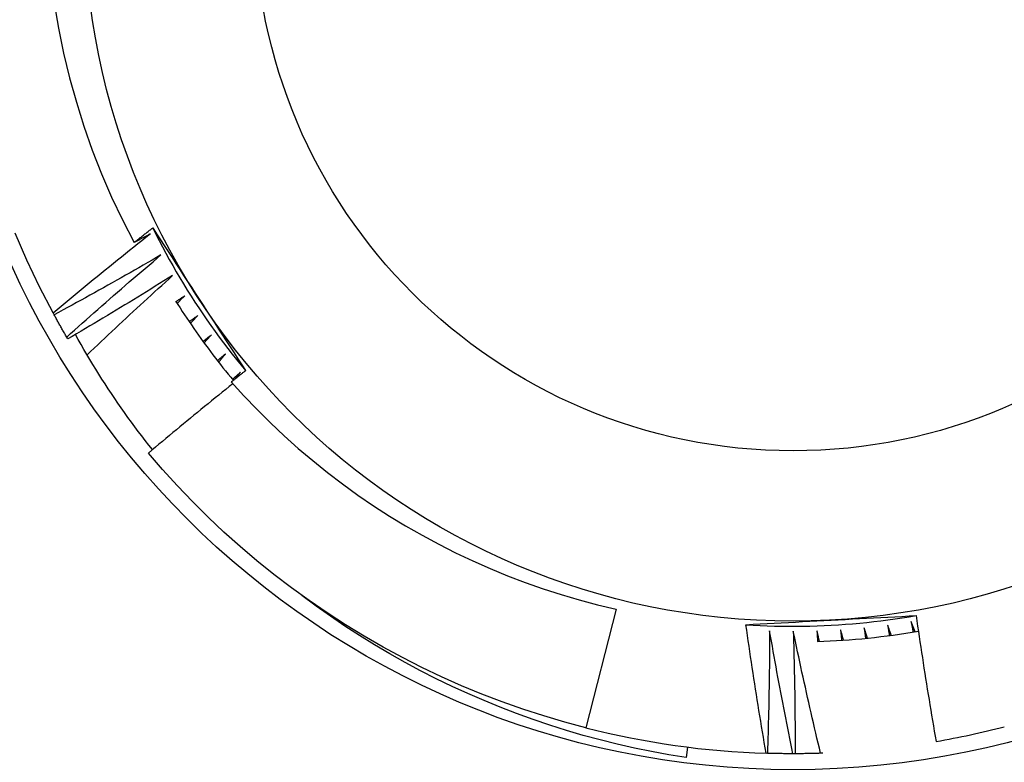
# Model space of a CAD drawing. Header units: inches. Extents: x 24 to 60, y 11.7 to 31.9.
# Tile 7 of 58: x 35.759 to 35.941, y 16.268 to 16.406. Entities that reach past the tile are written whole.
import ezdxf

# ---------------------------------------------------------------- set-up
doc = ezdxf.new("R2010")
doc.units = ezdxf.units.IN
doc.header["$MEASUREMENT"] = 0
doc.layers.add('Visible Edges(ANSI)', color=7, linetype='Continuous', lineweight=25)
doc.layers.add('Visible Tangent Edges(ANSI)', color=7, linetype='Continuous', lineweight=25)

msp = doc.modelspace()

# ---------------------------------------------------------------- linework, layer by layer
at = {"layer": 'Visible Edges(ANSI)'}
for p, q in [((35.76533774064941, 16.35118506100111), (35.7651423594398, 16.35154500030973)), ((35.76785952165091, 16.34673018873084), (35.76765239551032, 16.34708349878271)), ((35.79882876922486, 16.33937004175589), (35.79977669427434, 16.34056393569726)), ((35.86919279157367, 16.29677320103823), (35.86361812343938, 16.27483254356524)), ((35.88242286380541, 16.27126982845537), (35.88217861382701, 16.26933637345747)), ((35.89717939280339, 16.27011565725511), (35.89694665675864, 16.27012292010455)), ((35.90229799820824, 16.270044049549), (35.90188845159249, 16.27004358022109)), ((35.90739384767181, 16.2701401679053), (35.90700687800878, 16.27012700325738))]:
    msp.add_line(p, q, dxfattribs=at)
at = {"layer": 'Visible Edges(ANSI)', "flags": 128}
for points in [[(35.76536611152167, 16.4087912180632), (35.76614979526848, 16.40416189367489), (35.76708995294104, 16.3995677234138), (35.76818538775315, 16.3950126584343), (35.76943491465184, 16.39050064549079), (35.77083734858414, 16.38603563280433), (35.77239148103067, 16.38162157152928), (35.77409615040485, 16.37726240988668), (35.77595013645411, 16.37296209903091), (35.77795227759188, 16.36872457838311), (35.78010136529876, 16.36455380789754)], [(35.7651423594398, 16.35154500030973), (35.76263659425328, 16.35637572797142), (35.76030138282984, 16.36129118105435), (35.75813958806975, 16.36628532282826)], [(35.7651423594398, 16.35154500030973), (35.76587991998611, 16.35216351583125), (35.76661826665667, 16.35278113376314), (35.76735742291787, 16.35339784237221), (35.76809737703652, 16.35401364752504), (35.76883814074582, 16.35462854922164), (35.76957969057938, 16.35524253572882), (35.77032205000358, 16.35585561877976), (35.77106519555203, 16.35646778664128), (35.77180915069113, 16.35707905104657), (35.77255389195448, 16.35768940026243), (35.77329943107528, 16.35829883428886), (35.77404575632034, 16.35890735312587), (35.77479289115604, 16.35951496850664), (35.77554083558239, 16.36012167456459), (35.77628957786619, 16.3607274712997), (35.77703911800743, 16.3613323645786), (35.77778947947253, 16.36193634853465), (35.77854062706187, 16.36253942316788), (35.77929258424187, 16.36314158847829), (35.78004533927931, 16.36374283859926), (35.7807988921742, 16.36434317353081), (35.78155324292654, 16.36494259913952), (35.78230839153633, 16.36554110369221), (35.78306433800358, 16.36613868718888)], [(35.78010136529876, 16.36455380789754), (35.7802445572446, 16.36466707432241), (35.78038778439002, 16.36478030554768), (35.78053103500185, 16.36489350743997), (35.78067432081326, 16.36500666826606), (35.78081761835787, 16.36511979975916), (35.78096096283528, 16.36523289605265), (35.78110431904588, 16.36534595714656), (35.78124771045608, 16.36545898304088), (35.78139112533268, 16.3655719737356), (35.78153457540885, 16.36568493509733), (35.78167804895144, 16.36579786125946), (35.78182154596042, 16.365910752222), (35.78196506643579, 16.36602360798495), (35.78210862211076, 16.3661364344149), (35.78225221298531, 16.36624922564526), (35.78239581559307, 16.36636197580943), (35.78253945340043, 16.3664746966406), (35.78268312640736, 16.36658738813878), (35.78282681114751, 16.36670003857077), (35.78297053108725, 16.36681265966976), (35.78311428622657, 16.36692524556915), (35.7832580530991, 16.36703779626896), (35.78340186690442, 16.36715031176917), (35.78354569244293, 16.36726279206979)], [(35.78306433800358, 16.36613868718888), (35.7829410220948, 16.36607238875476), (35.78281770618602, 16.36600610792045), (35.78269437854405, 16.36593985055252), (35.78257102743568, 16.36587362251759), (35.78244766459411, 16.36580741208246), (35.78232429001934, 16.36574122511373), (35.78220090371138, 16.36567506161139), (35.78207750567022, 16.36560892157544), (35.78195409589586, 16.36554280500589), (35.7818306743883, 16.36547671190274), (35.78170722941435, 16.36541063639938), (35.78158378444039, 16.36534459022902), (35.78146031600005, 16.36527856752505), (35.78133684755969, 16.36521256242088), (35.78121335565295, 16.36514658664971), (35.78108985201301, 16.36508062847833), (35.78096633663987, 16.36501469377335), (35.78084280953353, 16.36494878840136), (35.78071927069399, 16.36488290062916), (35.78059570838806, 16.36481703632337), (35.78047214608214, 16.36475119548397), (35.7803485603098, 16.36468537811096), (35.78022497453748, 16.36461958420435), (35.78010136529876, 16.36455380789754)], [(35.78354569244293, 16.36726279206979), (35.7842611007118, 16.36616694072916), (35.78497635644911, 16.36507063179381), (35.78569154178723, 16.36397378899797), (35.78640672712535, 16.36287635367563), (35.78712201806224, 16.36177826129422), (35.78783748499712, 16.36067945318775), (35.78855321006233, 16.35957985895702), (35.78926927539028, 16.35847941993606), (35.78998577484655, 16.35737806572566), (35.79070279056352, 16.35627573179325), (35.79142039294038, 16.35517236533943), (35.79213867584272, 16.35406789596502), (35.79285691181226, 16.3529634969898), (35.79357454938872, 16.35186009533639), (35.79429165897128, 16.3507576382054), (35.79500831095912, 16.34965607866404), (35.79572458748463, 16.34855536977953), (35.7964405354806, 16.34745545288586), (35.79715624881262, 16.34635629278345), (35.79787177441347, 16.34525783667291), (35.79858721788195, 16.34416003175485), (35.79930262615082, 16.34306283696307), (35.80001806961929, 16.34196619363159), (35.80073363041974, 16.34087005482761)], [(35.78354569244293, 16.36726279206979), (35.78413273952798, 16.36608558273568), (35.78473149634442, 16.36491428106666), (35.78534190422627, 16.3637490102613), (35.78596389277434, 16.36258988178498), (35.78659741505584, 16.36143701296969), (35.78724238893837, 16.36029052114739), (35.78789876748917, 16.35915051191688), (35.78856648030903, 16.35801710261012), (35.78924545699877, 16.35689040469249), (35.78993563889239, 16.35577053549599), (35.79063694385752, 16.35465760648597), (35.79134931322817, 16.35355171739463), (35.79207267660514, 16.35245299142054), (35.79280695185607, 16.35136152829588), (35.79355206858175, 16.35027743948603), (35.7943079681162, 16.34920083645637), (35.79507455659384, 16.34813182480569), (35.79585176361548, 16.34707050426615), (35.79663951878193, 16.34601698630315), (35.79743772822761, 16.34497137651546), (35.79824633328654, 16.34393377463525), (35.79906524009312, 16.34290428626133), (35.79989436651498, 16.34188301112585), (35.80073363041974, 16.34087005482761)], [(35.78508432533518, 16.36225915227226), (35.78426862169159, 16.36178588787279), (35.78345228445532, 16.36131365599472), (35.78263533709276, 16.36084244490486), (35.78181776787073, 16.36037226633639), (35.78099957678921, 16.35990311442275), (35.7801807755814, 16.3594349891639), (35.77936135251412, 16.35896789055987), (35.77854131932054, 16.35850182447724), (35.77772067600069, 16.35803679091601), (35.77689941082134, 16.35757278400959), (35.77607753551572, 16.35710980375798), (35.77525503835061, 16.35664785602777), (35.77443194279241, 16.35618694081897), (35.77360822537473, 16.35572705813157), (35.77278390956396, 16.35526820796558), (35.77195898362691, 16.354810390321), (35.77113344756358, 16.35435360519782), (35.77030730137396, 16.35389785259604), (35.76948055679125, 16.35344313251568), (35.76865320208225, 16.35298945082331), (35.76782523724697, 16.35253679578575), (35.7669966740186, 16.3520851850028), (35.76616751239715, 16.35163460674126), (35.76533774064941, 16.35118506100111)], [(35.76765239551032, 16.34708349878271), (35.76836917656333, 16.34772595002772), (35.7690868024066, 16.3483675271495), (35.76980526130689, 16.34900823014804), (35.77052455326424, 16.34964805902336), (35.77124467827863, 16.35028701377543), (35.77196563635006, 16.35092508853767), (35.77268742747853, 16.35156228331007), (35.77341003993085, 16.35219860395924), (35.77413349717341, 16.35283403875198), (35.77485777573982, 16.35346859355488), (35.77558287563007, 16.35410226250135), (35.77630882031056, 16.35473505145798), (35.7770355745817, 16.35536694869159), (35.77776316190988, 16.35599796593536), (35.77849158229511, 16.35662809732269), (35.77922082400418, 16.357257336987), (35.7799508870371, 16.35788568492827), (35.78068177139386, 16.3585131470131), (35.78141347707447, 16.35913971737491), (35.78214600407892, 16.35976539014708), (35.78287936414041, 16.36039017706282), (35.78361353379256, 16.36101406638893), (35.78434852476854, 16.36163705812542), (35.78508432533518, 16.36225915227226)], [(35.78723091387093, 16.35844820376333), (35.78643122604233, 16.35794834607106), (35.78563088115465, 16.35744950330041), (35.7848298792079, 16.35695165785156), (35.78402823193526, 16.35645482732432), (35.78322592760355, 16.35595899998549), (35.78242297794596, 16.35546417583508), (35.78161937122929, 16.35497036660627), (35.78081511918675, 16.35447756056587), (35.78001022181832, 16.35398576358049), (35.77920466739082, 16.35349497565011), (35.77839847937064, 16.35300520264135), (35.77759164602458, 16.35251643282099), (35.77678415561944, 16.35202867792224), (35.77597603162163, 16.35154193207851), (35.77516726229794, 16.35105620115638), (35.77435784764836, 16.35057147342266), (35.77354778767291, 16.35008776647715), (35.77273709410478, 16.34960506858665), (35.77192575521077, 16.34912338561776), (35.77111378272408, 16.34864271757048), (35.77030117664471, 16.34816306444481), (35.76948792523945, 16.34768442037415), (35.76867404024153, 16.34720679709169), (35.76785952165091, 16.34673018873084)], [(35.77142778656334, 16.34377846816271), (35.77207766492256, 16.34439826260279), (35.77272829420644, 16.34501731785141), (35.77337967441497, 16.34563563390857), (35.77403180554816, 16.34625321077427), (35.77468468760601, 16.3468700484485), (35.77533830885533, 16.34748614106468), (35.77599269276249, 16.348101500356), (35.77664781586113, 16.34871610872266), (35.77730367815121, 16.34932997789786), (35.77796030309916, 16.349943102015), (35.77861765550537, 16.35055548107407), (35.77927577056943, 16.35116711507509), (35.77993461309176, 16.35177800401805), (35.78059420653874, 16.35238814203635), (35.78125455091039, 16.35299753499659), (35.7819156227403, 16.35360617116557), (35.78257744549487, 16.35421406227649), (35.78324000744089, 16.35482120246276), (35.78390330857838, 16.35542758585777), (35.78456736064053, 16.35603321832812), (35.78523214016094, 16.35663809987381), (35.78589765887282, 16.35724222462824), (35.78656391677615, 16.35784559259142), (35.78723091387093, 16.35844820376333)], [(35.7895017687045, 16.35470996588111), (35.78943369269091, 16.35466417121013), (35.78936560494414, 16.35461838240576), (35.78929750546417, 16.35457259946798), (35.78922940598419, 16.3545268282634), (35.78916130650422, 16.35448106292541), (35.78909319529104, 16.35443530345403), (35.78902508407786, 16.35438954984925), (35.78895696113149, 16.35434380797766), (35.78888883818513, 16.35429806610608), (35.78882071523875, 16.35425234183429), (35.78875258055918, 16.3542066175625), (35.78868443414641, 16.35416090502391), (35.78861629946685, 16.35411519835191), (35.78854814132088, 16.35406949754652), (35.78847998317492, 16.35402380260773), (35.78841182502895, 16.35397811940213), (35.78834366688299, 16.35393244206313), (35.78827549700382, 16.35388677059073), (35.78820731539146, 16.35384111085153), (35.7881391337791, 16.35379545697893), (35.78807095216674, 16.35374980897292), (35.78800275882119, 16.35370416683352), (35.78793455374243, 16.35365853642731), (35.78786636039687, 16.3536129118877)], [(35.78805621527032, 16.35331281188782), (35.78811637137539, 16.35337109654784), (35.78817652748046, 16.35342938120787), (35.78823669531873, 16.35348765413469), (35.7882968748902, 16.35354592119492), (35.78835705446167, 16.35360418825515), (35.78841724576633, 16.35366244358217), (35.788477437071, 16.35372069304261), (35.78853764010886, 16.35377893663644), (35.78859785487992, 16.35383717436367), (35.78865806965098, 16.35389540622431), (35.78871828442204, 16.35395362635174), (35.7887785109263, 16.35401184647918), (35.78883874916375, 16.35407006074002), (35.78889898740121, 16.35412826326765), (35.78895923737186, 16.3541864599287), (35.78901949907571, 16.35424465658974), (35.78907976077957, 16.35430284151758), (35.78914002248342, 16.35436102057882), (35.78920029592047, 16.35441919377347), (35.78926058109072, 16.35447736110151), (35.78932086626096, 16.35453552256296), (35.78938116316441, 16.35459367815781), (35.78944146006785, 16.35465182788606), (35.7895017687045, 16.35470996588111)], [(35.78779542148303, 16.3537254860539), (35.78819966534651, 16.3530872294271), (35.78860747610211, 16.35245124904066), (35.78901884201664, 16.3518175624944), (35.7894337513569, 16.3511861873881), (35.7898521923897, 16.35055715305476), (35.79027415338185, 16.34993047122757), (35.79069962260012, 16.34930615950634), (35.79112857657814, 16.34868424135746), (35.7915610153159, 16.34806474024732), (35.79199691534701, 16.34744767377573), (35.79243626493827, 16.34683305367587), (35.7928790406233, 16.34622090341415), (35.79332525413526, 16.34561125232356), (35.7937748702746, 16.34500410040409), (35.79422787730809, 16.34439948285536), (35.79468427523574, 16.34379741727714), (35.79514402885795, 16.34319790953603), (35.79560713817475, 16.34260099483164), (35.79607359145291, 16.34200667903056), (35.79654336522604, 16.34141498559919), (35.79701643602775, 16.34082593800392), (35.79749280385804, 16.34023954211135), (35.79797245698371, 16.33965583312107), (35.79845537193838, 16.33907481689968)], [(35.76765239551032, 16.34708349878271), (35.76755347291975, 16.34725298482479), (35.76745477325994, 16.34742259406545), (35.76735628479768, 16.34759233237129), (35.76725800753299, 16.3477621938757), (35.76715994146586, 16.34793217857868), (35.76706209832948, 16.34810228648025), (35.76696446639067, 16.34827251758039), (35.76686705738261, 16.34844287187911), (35.76676984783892, 16.34861334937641), (35.76667286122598, 16.34878395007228), (35.76657609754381, 16.34895467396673), (35.76647954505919, 16.34912551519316), (35.76638320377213, 16.34929647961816), (35.76628707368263, 16.34946756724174), (35.7661911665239, 16.3496387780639), (35.76609548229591, 16.34981010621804), (35.76600000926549, 16.34998155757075), (35.76590474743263, 16.35015312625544), (35.76580969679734, 16.35032481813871), (35.76571488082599, 16.35049662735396), (35.76562026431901, 16.35066855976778), (35.76552588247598, 16.35084060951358), (35.76543170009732, 16.35101277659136), (35.76533774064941, 16.35118506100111)], [(35.79189443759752, 16.35104849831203), (35.79182789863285, 16.35100048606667), (35.79176134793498, 16.35095248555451), (35.79169480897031, 16.35090448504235), (35.79162824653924, 16.35085649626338), (35.79156168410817, 16.35080851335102), (35.79149512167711, 16.35076053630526), (35.79142854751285, 16.35071256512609), (35.79136197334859, 16.35066460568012), (35.79129539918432, 16.35061665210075), (35.79122880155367, 16.35056870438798), (35.7911622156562, 16.35052076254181), (35.79109561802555, 16.35047283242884), (35.79102900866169, 16.35042490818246), (35.79096239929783, 16.35037698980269), (35.79089578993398, 16.35032907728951), (35.79082916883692, 16.35028117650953), (35.79076254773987, 16.35023328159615), (35.79069591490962, 16.35018539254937), (35.79062928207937, 16.35013750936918), (35.79056263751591, 16.3500896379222), (35.79049599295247, 16.35004176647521), (35.79042933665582, 16.34999390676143), (35.79036268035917, 16.34994605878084), (35.79029601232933, 16.34989821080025)], [(35.79049564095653, 16.34960452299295), (35.79055384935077, 16.34966475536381), (35.79061205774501, 16.34972498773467), (35.79067027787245, 16.34978521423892), (35.79072849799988, 16.34984542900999), (35.79078672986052, 16.34990564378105), (35.79084497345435, 16.34996584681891), (35.79090321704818, 16.35002604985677), (35.79096147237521, 16.35008624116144), (35.79101972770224, 16.3501464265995), (35.79107799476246, 16.35020660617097), (35.79113627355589, 16.35026678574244), (35.79119455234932, 16.35032695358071), (35.79125283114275, 16.35038711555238), (35.79131113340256, 16.35044727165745), (35.79136942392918, 16.35050742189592), (35.7914277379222, 16.3505675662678), (35.79148605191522, 16.35062770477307), (35.79154436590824, 16.35068783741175), (35.79160269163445, 16.35074796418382), (35.79166102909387, 16.3508080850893), (35.79171936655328, 16.35086819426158), (35.7917777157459, 16.35092830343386), (35.7918360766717, 16.35098840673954), (35.79189443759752, 16.35104849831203)], [(35.78350154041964, 16.32626130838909), (35.78283825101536, 16.32710023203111), (35.7821806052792, 16.32794397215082), (35.78152861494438, 16.32879251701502), (35.78088230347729, 16.32964583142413), (35.78024176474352, 16.33050383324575), (35.779607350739, 16.33136604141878), (35.7789791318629, 16.33223235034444), (35.77835713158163, 16.33310271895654), (35.77774136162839, 16.33397712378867), (35.77713184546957, 16.33485552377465), (35.77652860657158, 16.33573788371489), (35.77593164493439, 16.33662416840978), (35.77534099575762, 16.33751434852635), (35.77475665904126, 16.33840838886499), (35.77417866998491, 16.3393062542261), (35.77360704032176, 16.3402079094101), (35.77304178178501, 16.3411133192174), (35.77248291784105, 16.34202244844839), (35.77193047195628, 16.34293526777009), (35.77138444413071, 16.34385173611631), (35.77084486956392, 16.34477183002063), (35.77031175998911, 16.34569550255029), (35.76978513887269, 16.34662272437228), (35.76926500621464, 16.3475534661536)], [(35.79440631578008, 16.34746776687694), (35.79434139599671, 16.34741758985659), (35.79427646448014, 16.34736742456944), (35.79421153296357, 16.34731725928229), (35.79414658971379, 16.34726710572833), (35.79408164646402, 16.34721695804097), (35.79401669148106, 16.34716681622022), (35.79395173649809, 16.34711668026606), (35.79388678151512, 16.3470665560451), (35.79382181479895, 16.34701643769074), (35.79375683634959, 16.34696632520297), (35.79369185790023, 16.34691621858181), (35.79362687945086, 16.34686611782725), (35.7935618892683, 16.34681602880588), (35.79349688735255, 16.34676594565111), (35.79343188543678, 16.34671586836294), (35.79336688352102, 16.34666579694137), (35.79330186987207, 16.34661573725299), (35.79323684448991, 16.34656567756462), (35.79317181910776, 16.34651562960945), (35.79310679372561, 16.34646558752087), (35.79304175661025, 16.3464155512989), (35.7929767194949, 16.34636552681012), (35.79291167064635, 16.34631550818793), (35.7928466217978, 16.34626548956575)], [(35.79305580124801, 16.34597853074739), (35.79311199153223, 16.3460406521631), (35.79316819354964, 16.3461027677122), (35.79322439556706, 16.3461648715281), (35.79328060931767, 16.34622697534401), (35.79333682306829, 16.34628906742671), (35.7933930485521, 16.34635115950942), (35.79344928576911, 16.34641324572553), (35.79350552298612, 16.34647532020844), (35.79356177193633, 16.34653739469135), (35.79361802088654, 16.34659946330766), (35.79367428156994, 16.34666152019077), (35.79373055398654, 16.34672357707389), (35.79378682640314, 16.3467856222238), (35.79384311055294, 16.34684766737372), (35.79389939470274, 16.34690970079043), (35.79395569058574, 16.34697173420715), (35.79401199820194, 16.34703376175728), (35.79406830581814, 16.34709577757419), (35.79412462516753, 16.34715779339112), (35.79418094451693, 16.34721979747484), (35.79423727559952, 16.34728180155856), (35.7942936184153, 16.34734379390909), (35.79434996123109, 16.34740578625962), (35.79440631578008, 16.34746776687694)], [(35.79703468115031, 16.34397164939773), (35.79697145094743, 16.34391936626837), (35.79690820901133, 16.34386708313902), (35.79684495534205, 16.34381481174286), (35.79678170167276, 16.3437625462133), (35.79671844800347, 16.34371028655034), (35.79665518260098, 16.34365803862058), (35.7965919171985, 16.34360579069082), (35.79652864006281, 16.34355355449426), (35.79646535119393, 16.3435013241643), (35.79640206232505, 16.34344909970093), (35.79633877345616, 16.34339688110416), (35.79627547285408, 16.3433446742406), (35.79621216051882, 16.34329247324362), (35.79614884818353, 16.34324027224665), (35.79608553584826, 16.34318808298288), (35.79602221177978, 16.34313589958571), (35.79595887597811, 16.34308372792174), (35.79589554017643, 16.34303155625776), (35.79583220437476, 16.34297939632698), (35.7957688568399, 16.34292724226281), (35.79570549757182, 16.34287509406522), (35.79564213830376, 16.34282295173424), (35.79557877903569, 16.34277081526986), (35.79551540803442, 16.34271869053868)], [(35.79573392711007, 16.34243877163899), (35.79578804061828, 16.34250270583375), (35.79584216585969, 16.34256663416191), (35.7958962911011, 16.34263055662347), (35.7959504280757, 16.34269447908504), (35.7960045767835, 16.3427583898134), (35.79605872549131, 16.34282229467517), (35.7961128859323, 16.34288619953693), (35.79616704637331, 16.3429500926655), (35.7962212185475, 16.34301398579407), (35.7962754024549, 16.34307786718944), (35.7963295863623, 16.34314174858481), (35.79638378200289, 16.34320561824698), (35.79643798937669, 16.34326948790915), (35.79649219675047, 16.34333334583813), (35.79654641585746, 16.3433972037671), (35.79660063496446, 16.34346105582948), (35.79665486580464, 16.34352489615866), (35.79670910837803, 16.34358873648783), (35.79676335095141, 16.34365257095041), (35.796817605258, 16.34371639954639), (35.79687185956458, 16.34378021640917), (35.79692612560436, 16.34384403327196), (35.79698040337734, 16.34390784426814), (35.79703468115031, 16.34397164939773)], [(35.80073363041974, 16.34087005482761), (35.80062275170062, 16.3407830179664), (35.8005118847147, 16.34069595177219), (35.80040102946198, 16.3406088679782), (35.80029019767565, 16.3405217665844), (35.80017937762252, 16.34043464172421), (35.80006856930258, 16.34034749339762), (35.79995778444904, 16.34026032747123), (35.7998470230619, 16.34017314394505), (35.79973627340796, 16.34008593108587), (35.79962553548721, 16.3399987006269), (35.79951482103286, 16.33991145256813), (35.79940411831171, 16.33982418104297), (35.79929343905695, 16.339736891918), (35.79918277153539, 16.33964957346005), (35.79907211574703, 16.33956224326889), (35.79896148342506, 16.33947488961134), (35.7988508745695, 16.3393875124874), (35.79874027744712, 16.33930011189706), (35.79862969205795, 16.33921269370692), (35.79851913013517, 16.33912525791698), (35.79840857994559, 16.33903779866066), (35.7982980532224, 16.33895031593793), (35.79818753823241, 16.33886281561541), (35.79807704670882, 16.33877529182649)], [(35.79977669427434, 16.34056393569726), (35.79971522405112, 16.34050959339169), (35.7996537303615, 16.34045526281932), (35.79959223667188, 16.34040093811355), (35.79953074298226, 16.34034661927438), (35.79946923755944, 16.34029230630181), (35.79940772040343, 16.34023799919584), (35.79934620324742, 16.34018370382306), (35.7992846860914, 16.34012940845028), (35.79922315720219, 16.34007512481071), (35.79916161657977, 16.34002084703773), (35.79910007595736, 16.33996657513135), (35.79903853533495, 16.33991230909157), (35.79897698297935, 16.33985804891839), (35.79891541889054, 16.3398038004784), (35.79885385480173, 16.33974955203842), (35.79879227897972, 16.33969531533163), (35.79873070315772, 16.33964108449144), (35.79866911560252, 16.33958685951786), (35.79860752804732, 16.33953264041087), (35.79854592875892, 16.33947842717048), (35.79848432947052, 16.33942422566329), (35.79842271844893, 16.33937002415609), (35.79836110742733, 16.3393158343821), (35.79829948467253, 16.3392616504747)], [(35.79837219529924, 16.33844331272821), (35.79771469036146, 16.3379181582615), (35.79705777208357, 16.33739224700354), (35.79640144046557, 16.33686557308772), (35.79574568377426, 16.33633814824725), (35.79509050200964, 16.33580996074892), (35.79443590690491, 16.33528102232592), (35.79378189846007, 16.33475132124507), (35.79312847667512, 16.33422086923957), (35.79247562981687, 16.33368966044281), (35.7918233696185, 16.33315769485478), (35.79117169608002, 16.3326249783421), (35.79052060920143, 16.33209151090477), (35.78987010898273, 16.33155728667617), (35.78922019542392, 16.33102231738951), (35.7885708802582, 16.3304865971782), (35.78792214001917, 16.32995012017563), (35.78727399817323, 16.32941289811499), (35.78662645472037, 16.3288749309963), (35.7859794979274, 16.32833621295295), (35.78533312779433, 16.32779674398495), (35.78468735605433, 16.32725652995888), (35.78404217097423, 16.32671557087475), (35.78339758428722, 16.32617386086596), (35.7827535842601, 16.32563139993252)], [(35.79807704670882, 16.33877529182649), (35.80042373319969, 16.33619479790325), (35.80283668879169, 16.33367523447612), (35.80531480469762, 16.33121796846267), (35.80785698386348, 16.32882436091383), (35.81046212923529, 16.32649576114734), (35.81312914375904, 16.32423353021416), (35.81585693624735, 16.32203903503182), (35.81864268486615, 16.31991490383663), (35.82148127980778, 16.31786514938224), (35.82437109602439, 16.31589087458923), (35.82731065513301, 16.31399306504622), (35.83029844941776, 16.31217271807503), (35.8333330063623, 16.31043080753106), (35.83641282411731, 16.30876834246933), (35.83953641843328, 16.30718630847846), (35.84270199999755, 16.30568583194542), (35.84590463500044, 16.30426935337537), (35.84914171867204, 16.30293796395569), (35.85241154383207, 16.30169233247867), (35.85571243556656, 16.30053310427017), (35.85904269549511, 16.29946092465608), (35.86240063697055, 16.29847645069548), (35.8657845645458, 16.29758032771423), (35.86919279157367, 16.29677320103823)], [(35.86361812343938, 16.27483254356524), (35.85971170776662, 16.27587933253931), (35.8558338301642, 16.27702736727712), (35.8519871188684, 16.27827583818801), (35.84817416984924, 16.27962392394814), (35.84439757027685, 16.28107069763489), (35.84065986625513, 16.28261519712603), (35.8369635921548, 16.28425636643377), (35.8333112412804, 16.28599309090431), (35.82970528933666, 16.28782420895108), (35.82614817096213, 16.28974847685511), (35.82264229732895, 16.29176459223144), (35.81919003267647, 16.29387119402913), (35.81579371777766, 16.29606685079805), (35.81245564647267, 16.29835008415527), (35.8091780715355, 16.3007193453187), (35.80596322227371, 16.30317303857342), (35.80281325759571, 16.30570949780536), (35.79973032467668, 16.30832702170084), (35.79671648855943, 16.31102381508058), (35.7937738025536, 16.31379807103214), (35.79090426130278, 16.31664791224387), (35.78810978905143, 16.31957140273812), (35.78539228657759, 16.32256657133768), (35.7827535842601, 16.32563139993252)], [(35.88217861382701, 16.26933637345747), (35.87896656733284, 16.26985759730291), (35.87576889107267, 16.27044457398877), (35.87258658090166, 16.27109697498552), (35.86942062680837, 16.27181449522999), (35.8662720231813, 16.27259679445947), (35.86314176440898, 16.27344356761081), (35.86003084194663, 16.27435447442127), (35.85694024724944, 16.27532919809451), (35.85387097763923, 16.2763674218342), (35.85082402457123, 16.27746881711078), (35.84780038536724, 16.27863306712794), (35.84480103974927, 16.27985984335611), (35.84182699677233, 16.28114881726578), (35.83887924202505, 16.28249967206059), (35.83595876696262, 16.2839120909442), (35.83306656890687, 16.28538574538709), (35.83020363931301, 16.2869203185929), (35.82737096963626, 16.2885154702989), (35.82456966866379, 16.29017082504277), (35.82180445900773, 16.29188370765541), (35.81907804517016, 16.29365232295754), (35.81639123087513, 16.29547601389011), (35.8137448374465, 16.29735406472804), (35.8111396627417, 16.29928580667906)], [(35.89321253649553, 16.29389942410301), (35.89451927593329, 16.29397106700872), (35.89582633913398, 16.2940423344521), (35.89713382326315, 16.29411328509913), (35.89844182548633, 16.29418394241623), (35.89975044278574, 16.29425435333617), (35.90105977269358, 16.29432455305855), (35.90236991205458, 16.29439460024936), (35.90368095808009, 16.29446451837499), (35.90499300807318, 16.29453434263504), (35.90630615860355, 16.2946041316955), (35.90762050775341, 16.29467390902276), (35.90893614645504, 16.29474372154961), (35.9102517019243, 16.29481353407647), (35.91156609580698, 16.29488332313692), (35.9128794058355, 16.29495313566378), (35.91419171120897, 16.29502299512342), (35.91550308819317, 16.29509294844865), (35.91681361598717, 16.29516301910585), (35.91812337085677, 16.29523326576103), (35.91943243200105, 16.29530370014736), (35.9207408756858, 16.29537439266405), (35.92204878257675, 16.29544535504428), (35.92335622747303, 16.29551662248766), (35.92466328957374, 16.29558825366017)], [(35.89321253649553, 16.29389942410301), (35.89452555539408, 16.29381921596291), (35.89583930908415, 16.29375211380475), (35.89715366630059, 16.29369810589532), (35.89846849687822, 16.29365719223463), (35.89978366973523, 16.29362940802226), (35.90109905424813, 16.29361472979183), (35.90241451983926, 16.29361315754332), (35.9037299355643, 16.29362471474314), (35.90504517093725, 16.2936493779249), (35.90636009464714, 16.29368715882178), (35.90767457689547, 16.2937380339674), (35.90898848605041, 16.29380202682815), (35.91030169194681, 16.29387911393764), (35.91161406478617, 16.29396928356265), (35.91292547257, 16.29407253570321), (35.91423578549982, 16.29418884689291), (35.91554487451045, 16.29431822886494), (35.91685260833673, 16.29446065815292), (35.91815885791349, 16.29461611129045), (35.91946349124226, 16.29478457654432), (35.9207663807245, 16.29496604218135), (35.92206739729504, 16.29516049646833), (35.92336640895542, 16.29536790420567), (35.92466328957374, 16.29558825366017)], [(35.92466328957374, 16.29558825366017), (35.92480276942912, 16.29461588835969), (35.92494354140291, 16.29364372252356), (35.92508560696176, 16.292671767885), (35.92522896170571, 16.291700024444), (35.92537360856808, 16.29072848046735), (35.92551954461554, 16.28975715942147), (35.92566677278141, 16.28878603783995), (35.92581528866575, 16.28781512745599), (35.92596509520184, 16.28684442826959), (35.92611619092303, 16.28587395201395), (35.92626857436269, 16.28490367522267), (35.9264222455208, 16.28393363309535), (35.92657720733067, 16.28296379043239), (35.92673345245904, 16.28199417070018), (35.92689098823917, 16.28102477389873), (35.92704980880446, 16.28005558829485), (35.92720992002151, 16.27908661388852), (35.92737131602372, 16.27811786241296), (35.92753399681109, 16.27714933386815), (35.92769796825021, 16.2761810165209), (35.92786322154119, 16.27521292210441), (35.92802975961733, 16.27424503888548), (35.92819758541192, 16.2732773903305), (35.92836669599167, 16.27230996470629)], [(35.89694665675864, 16.27012292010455), (35.8967761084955, 16.27111110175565), (35.89660685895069, 16.27209951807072), (35.89643890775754, 16.27308814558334), (35.89627225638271, 16.27407700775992), (35.89610690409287, 16.27506608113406), (35.89594285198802, 16.27605537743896), (35.89578010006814, 16.27704488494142), (35.89561864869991, 16.27803461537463), (35.89545849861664, 16.27902455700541), (35.89529964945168, 16.28001472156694), (35.89514210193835, 16.28100509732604), (35.89498585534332, 16.28199569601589), (35.89483091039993, 16.2829865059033), (35.89467726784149, 16.28397752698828), (35.894524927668, 16.28496877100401), (35.89437388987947, 16.2859602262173), (35.89422415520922, 16.28695189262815), (35.89407572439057, 16.28794378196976), (35.89392859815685, 16.28893587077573), (35.89378277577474, 16.28992815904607), (35.89363825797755, 16.29092067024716), (35.8934950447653, 16.29191338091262), (35.89335313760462, 16.29290630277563), (35.89321253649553, 16.29389942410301)], [(35.91070160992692, 16.29297229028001), (35.91070947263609, 16.29289061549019), (35.91071732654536, 16.29280894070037), (35.91072517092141, 16.29272726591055), (35.91073300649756, 16.29264559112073), (35.91074083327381, 16.29256391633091), (35.91074865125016, 16.29248222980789), (35.91075645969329, 16.29240055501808), (35.91076425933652, 16.29231886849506), (35.91077205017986, 16.29223718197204), (35.91077983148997, 16.29215550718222), (35.91078760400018, 16.2920738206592), (35.91079536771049, 16.29199213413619), (35.91080312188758, 16.29191044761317), (35.91081086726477, 16.29182876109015), (35.91081860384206, 16.29174707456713), (35.91082633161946, 16.29166537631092), (35.91083404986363, 16.2915836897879), (35.9108417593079, 16.29150199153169), (35.91084945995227, 16.29142030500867), (35.91085715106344, 16.29133860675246), (35.91086483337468, 16.29125692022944), (35.91087250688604, 16.29117522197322), (35.91088017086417, 16.29109352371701), (35.91088782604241, 16.2910118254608)], [(35.91124212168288, 16.29103592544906), (35.91121950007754, 16.29111656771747), (35.9111968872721, 16.29119722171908), (35.91117428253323, 16.29127787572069), (35.91115168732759, 16.2913585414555), (35.91112910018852, 16.29143919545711), (35.91110652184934, 16.29151986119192), (35.91108395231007, 16.29160052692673), (35.91106139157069, 16.29168120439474), (35.91103883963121, 16.29176187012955), (35.91101629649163, 16.29184254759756), (35.91099376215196, 16.29192322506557), (35.91097123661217, 16.29200390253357), (35.91094871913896, 16.29208459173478), (35.91092621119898, 16.29216528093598), (35.91090371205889, 16.29224597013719), (35.91088122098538, 16.29232665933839), (35.91085873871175, 16.2924073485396), (35.91083626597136, 16.292488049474), (35.91081380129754, 16.2925687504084), (35.91079134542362, 16.2926494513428), (35.9107688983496, 16.2927301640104), (35.91074646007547, 16.29281086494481), (35.91072403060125, 16.29289157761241), (35.91070160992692, 16.29297229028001)], [(35.9150605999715, 16.29333336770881), (35.91507114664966, 16.29325199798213), (35.91508168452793, 16.29317062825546), (35.9150922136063, 16.29308924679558), (35.91510273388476, 16.2930078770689), (35.91511324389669, 16.29292649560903), (35.91512374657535, 16.29284511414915), (35.91513423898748, 16.29276374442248), (35.91514472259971, 16.2926823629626), (35.91515519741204, 16.29260098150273), (35.91516566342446, 16.29251958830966), (35.91517612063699, 16.29243820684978), (35.91518656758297, 16.29235682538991), (35.91519700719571, 16.29227543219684), (35.91520743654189, 16.29219405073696), (35.91521785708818, 16.29211265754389), (35.91522827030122, 16.29203126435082), (35.91523867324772, 16.29194987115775), (35.91524906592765, 16.29186847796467), (35.91525945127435, 16.2917870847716), (35.91526982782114, 16.29170569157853), (35.91528019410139, 16.29162428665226), (35.91529055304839, 16.29154289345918), (35.91530090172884, 16.29146148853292), (35.9153112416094, 16.29138008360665)], [(35.91566455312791, 16.29141583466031), (35.91563928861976, 16.29149569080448), (35.91561403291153, 16.29157555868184), (35.91558878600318, 16.29165542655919), (35.91556354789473, 16.29173529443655), (35.91553831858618, 16.29181517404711), (35.91551309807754, 16.29189505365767), (35.91548788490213, 16.29197493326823), (35.91546268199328, 16.29205481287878), (35.91543748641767, 16.29213470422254), (35.91541230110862, 16.29221459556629), (35.9153871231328, 16.29229448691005), (35.9153619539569, 16.2923743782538), (35.91533679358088, 16.29245428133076), (35.91531164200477, 16.29253418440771), (35.91528649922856, 16.29261408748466), (35.91526136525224, 16.29269399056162), (35.91523623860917, 16.29277390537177), (35.91521112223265, 16.29285382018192), (35.91518601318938, 16.29293373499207), (35.91516091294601, 16.29301364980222), (35.91513582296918, 16.29309357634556), (35.9151107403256, 16.29317350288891), (35.91508566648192, 16.29325342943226), (35.9150605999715, 16.29333336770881)], [(35.91940534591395, 16.29383770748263), (35.91941856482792, 16.29375673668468), (35.91943177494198, 16.29367575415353), (35.91944497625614, 16.29359477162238), (35.91945816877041, 16.29351377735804), (35.91947135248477, 16.29343279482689), (35.91948452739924, 16.29335181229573), (35.91949769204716, 16.29327081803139), (35.91951084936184, 16.29318982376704), (35.91952399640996, 16.29310882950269), (35.91953713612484, 16.29302783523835), (35.91955026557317, 16.292946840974), (35.91956338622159, 16.29286584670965), (35.91957649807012, 16.29278484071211), (35.91958960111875, 16.29270384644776), (35.91960269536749, 16.29262284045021), (35.91961578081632, 16.29254183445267), (35.91962885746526, 16.29246082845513), (35.91964192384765, 16.29237982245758), (35.9196549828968, 16.29229881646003), (35.91966803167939, 16.29221779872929), (35.91968107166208, 16.29213679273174), (35.91969410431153, 16.292055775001), (35.91970712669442, 16.29197475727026), (35.91972014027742, 16.29189373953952)], [(35.92007208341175, 16.2919410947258), (35.92004420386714, 16.29202008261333), (35.92001633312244, 16.29209907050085), (35.91998847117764, 16.29217807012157), (35.91996061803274, 16.29225706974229), (35.91993277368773, 16.29233606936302), (35.91990493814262, 16.29241506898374), (35.91987710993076, 16.29249408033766), (35.9198492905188, 16.29257309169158), (35.91982147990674, 16.2926521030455), (35.91979367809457, 16.29273111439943), (35.91976588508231, 16.29281013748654), (35.91973809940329, 16.29288916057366), (35.91971032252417, 16.29296819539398), (35.9196825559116, 16.29304721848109), (35.91965479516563, 16.29312625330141), (35.9196270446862, 16.29320528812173), (35.91959930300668, 16.29328433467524), (35.9195715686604, 16.29336338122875), (35.91954384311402, 16.29344242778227), (35.91951612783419, 16.29352147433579), (35.91948841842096, 16.2936005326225), (35.91946071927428, 16.29367959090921), (35.9194330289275, 16.29375864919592), (35.91940534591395, 16.29383770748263)], [(35.92373113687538, 16.29448478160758), (35.92374701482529, 16.29440428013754), (35.92376288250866, 16.2943237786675), (35.92377874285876, 16.29424327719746), (35.92379459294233, 16.29416277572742), (35.92381043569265, 16.29408226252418), (35.92382626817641, 16.29400174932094), (35.92384209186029, 16.2939212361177), (35.9238579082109, 16.29384072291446), (35.92387371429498, 16.29376020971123), (35.92388951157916, 16.29367968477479), (35.92390530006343, 16.29359917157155), (35.92392107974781, 16.29351864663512), (35.92393685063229, 16.29343812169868), (35.92395261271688, 16.29335759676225), (35.92396836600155, 16.29327707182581), (35.92398410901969, 16.29319653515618), (35.92399984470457, 16.29311601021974), (35.92401557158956, 16.29303547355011), (35.92403128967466, 16.29295493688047), (35.9240469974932, 16.29287440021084), (35.92406269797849, 16.29279386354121), (35.92407838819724, 16.29271331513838), (35.92409407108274, 16.29263277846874), (35.92410974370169, 16.29255223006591)], [(35.92445993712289, 16.29261114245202), (35.92442947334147, 16.29268916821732), (35.92439901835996, 16.29276720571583), (35.92436857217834, 16.29284523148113), (35.92433813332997, 16.29292326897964), (35.9243077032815, 16.29300131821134), (35.92427728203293, 16.29307935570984), (35.92424686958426, 16.29315740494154), (35.92421646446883, 16.29323545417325), (35.92418606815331, 16.29331351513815), (35.92415568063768, 16.29339157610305), (35.92412530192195, 16.29346963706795), (35.92409493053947, 16.29354769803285), (35.92406456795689, 16.29362577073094), (35.92403421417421, 16.29370384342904), (35.92400386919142, 16.29378192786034), (35.92397353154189, 16.29386000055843), (35.92394320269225, 16.29393808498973), (35.92391288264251, 16.29401618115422), (35.92388256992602, 16.29409426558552), (35.92385226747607, 16.29417236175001), (35.92382197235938, 16.2942504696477), (35.92379168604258, 16.29432856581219), (35.92376140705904, 16.29440667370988), (35.92373113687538, 16.29448478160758)], [(35.89758644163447, 16.29275184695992), (35.89758326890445, 16.29180879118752), (35.89757889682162, 16.29086572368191), (35.89757332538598, 16.28992263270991), (35.89756655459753, 16.28897953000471), (35.89755858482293, 16.28803641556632), (35.89754941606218, 16.28709328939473), (35.89753904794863, 16.28615013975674), (35.89752748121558, 16.28520699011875), (35.89751471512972, 16.28426381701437), (35.89750075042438, 16.28332064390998), (35.89748558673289, 16.2823774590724), (35.8974692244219, 16.28143426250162), (35.89745166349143, 16.28049105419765), (35.89743290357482, 16.27954785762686), (35.89741294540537, 16.27860463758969), (35.89739178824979, 16.27766141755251), (35.89736943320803, 16.27671820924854), (35.89734587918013, 16.27577497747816), (35.89732112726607, 16.27483175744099), (35.89729517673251, 16.27388853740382), (35.89726802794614, 16.27294530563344), (35.89723968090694, 16.27200208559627), (35.89721013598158, 16.27105886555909), (35.89717939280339, 16.27011565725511)], [(35.90188845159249, 16.27004358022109), (35.90169563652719, 16.2709866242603), (35.90150399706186, 16.27192996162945), (35.90131353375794, 16.27287358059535), (35.90112424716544, 16.2738174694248), (35.90093613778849, 16.274761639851), (35.90074920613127, 16.27570608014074), (35.90056345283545, 16.27665080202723), (35.90037887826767, 16.27759579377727), (35.90019548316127, 16.27854105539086), (35.90001326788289, 16.2794865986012), (35.89983223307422, 16.28043239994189), (35.89965237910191, 16.28137847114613), (35.89947370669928, 16.28232481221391), (35.89929621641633, 16.28327142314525), (35.89911990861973, 16.28421829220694), (35.89894478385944, 16.28516541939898), (35.89877084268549, 16.28611281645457), (35.89859808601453, 16.2870604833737), (35.89842651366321, 16.28800839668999), (35.89825612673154, 16.28895657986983), (35.89808692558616, 16.28990500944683), (35.89791891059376, 16.29085369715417), (35.89775208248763, 16.29180264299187), (35.89758644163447, 16.29275184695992)], [(35.90195979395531, 16.29268137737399), (35.90198766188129, 16.2917387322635), (35.90201433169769, 16.29079602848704), (35.90203980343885, 16.28985326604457), (35.90206407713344, 16.28891045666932), (35.90208715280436, 16.28796757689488), (35.90210903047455, 16.28702466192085), (35.90212971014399, 16.28608168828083), (35.90214919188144, 16.28513865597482), (35.90216747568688, 16.28419558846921), (35.90218456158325, 16.28325246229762), (35.90220044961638, 16.28230928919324), (35.90221513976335, 16.28136605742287), (35.90222863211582, 16.2804227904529), (35.90224092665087, 16.27947947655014), (35.90225202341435, 16.27853612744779), (35.90226192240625, 16.27759271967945), (35.90227062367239, 16.27664927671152), (35.90227812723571, 16.27570578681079), (35.90228443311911, 16.27476226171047), (35.90228954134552, 16.27381870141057), (35.90229345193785, 16.27287509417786), (35.90229616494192, 16.27193144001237), (35.90229768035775, 16.27098776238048), (35.90229799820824, 16.270044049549)], [(35.90700687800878, 16.27012700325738), (35.90678312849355, 16.27106319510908), (35.90656054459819, 16.27199971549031), (35.90633912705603, 16.27293655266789), (35.90611887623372, 16.27387369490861), (35.90589979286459, 16.27481116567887), (35.90568187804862, 16.27574894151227), (35.90546513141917, 16.27668703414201), (35.9052495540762, 16.27762544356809), (35.90503514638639, 16.27856415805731), (35.90482190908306, 16.27950318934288), (35.90460984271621, 16.28044251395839), (35.90439894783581, 16.28138215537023), (35.90418922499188, 16.28232210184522), (35.90398067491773, 16.28326235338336), (35.90377329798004, 16.28420290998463), (35.90356709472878, 16.28514377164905), (35.90336206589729, 16.28608492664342), (35.9031582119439, 16.28702638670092), (35.90295553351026, 16.28796815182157), (35.90275403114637, 16.28891019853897), (35.90255370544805, 16.28985255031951), (35.90235455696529, 16.29079519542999), (35.90215658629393, 16.29173814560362), (35.90195979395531, 16.29268137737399)], [(35.90633309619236, 16.29275488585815), (35.90633826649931, 16.29267299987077), (35.90634342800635, 16.29259110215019), (35.90634857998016, 16.29250921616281), (35.90635372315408, 16.29242733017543), (35.9063588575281, 16.29234543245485), (35.9063639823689, 16.29226353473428), (35.9063690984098, 16.2921816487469), (35.9063742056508, 16.29209975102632), (35.90637930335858, 16.29201785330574), (35.90638439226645, 16.29193596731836), (35.90638947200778, 16.29185406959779), (35.90639454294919, 16.29177217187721), (35.90639960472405, 16.29169027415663), (35.90640465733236, 16.29160837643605), (35.90640970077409, 16.29152647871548), (35.90641473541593, 16.29144456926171), (35.9064197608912, 16.29136267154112), (35.90642477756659, 16.29128077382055), (35.90642978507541, 16.29119886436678), (35.90643478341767, 16.2911169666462), (35.90643977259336, 16.29103506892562), (35.90644475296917, 16.29095315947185), (35.9064497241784, 16.29087125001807), (35.90645468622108, 16.29078935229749)], [(35.90680958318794, 16.29080176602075), (35.9067896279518, 16.29088312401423), (35.90676968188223, 16.29096447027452), (35.90674974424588, 16.29104582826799), (35.90672981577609, 16.29112718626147), (35.90670989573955, 16.29120855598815), (35.90668998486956, 16.29128991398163), (35.9066700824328, 16.2913712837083), (35.90665018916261, 16.29145265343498), (35.90663030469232, 16.29153402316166), (35.90661042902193, 16.29161539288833), (35.90659056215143, 16.29169677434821), (35.90657070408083, 16.29177814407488), (35.90655085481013, 16.29185952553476), (35.90653101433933, 16.29194090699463), (35.90651118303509, 16.2920223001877), (35.90649136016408, 16.29210368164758), (35.90647154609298, 16.29218507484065), (35.90645174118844, 16.29226646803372), (35.90643194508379, 16.29234787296), (35.90641215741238, 16.29242926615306), (35.90639237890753, 16.29251067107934), (35.90637260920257, 16.29259206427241), (35.90635284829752, 16.29267348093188), (35.90633309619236, 16.29275488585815)], [(35.90188845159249, 16.27004358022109), (35.90169221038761, 16.27004373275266), (35.90149596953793, 16.27004413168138), (35.90129972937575, 16.27004478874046), (35.90110349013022, 16.27004568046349), (35.90090725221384, 16.27004683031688), (35.90071101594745, 16.27004822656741), (35.90051478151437, 16.2700498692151), (35.90031854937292, 16.27005175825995), (35.90012231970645, 16.27005389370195), (35.89992609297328, 16.2700562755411), (35.89972986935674, 16.2700589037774), (35.89953364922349, 16.27006179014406), (35.89933743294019, 16.27006491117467), (35.89914122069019, 16.27006829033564), (35.89894501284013, 16.27007191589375), (35.89874880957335, 16.27007577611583), (35.89855261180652, 16.27007989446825), (35.89835641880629, 16.27008425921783), (35.89816023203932, 16.27008887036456), (35.89796405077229, 16.27009373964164), (35.89776787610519, 16.27009884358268), (35.897571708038, 16.27010419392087), (35.89737554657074, 16.27010980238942), (35.89717939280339, 16.27011565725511)], [(35.90700687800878, 16.27012700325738), (35.90681073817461, 16.27012070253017), (35.90661459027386, 16.27011463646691), (35.90641843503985, 16.270108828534), (35.90622227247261, 16.27010326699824), (35.90602610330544, 16.27009796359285), (35.90582992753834, 16.2700928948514), (35.90563374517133, 16.27008807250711), (35.90543755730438, 16.27008350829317), (35.90524136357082, 16.27007917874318), (35.90504516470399, 16.27007510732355), (35.90484896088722, 16.27007128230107), (35.90465275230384, 16.27006769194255), (35.90445653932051, 16.27006435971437), (35.90426032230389, 16.27006127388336), (35.90406410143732, 16.27005844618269), (35.90386787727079, 16.27005585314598), (35.90367164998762, 16.27005350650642), (35.90347541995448, 16.27005141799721), (35.90327918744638, 16.27004956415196), (35.90308295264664, 16.27004796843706), (35.90288671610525, 16.27004661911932), (35.90269047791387, 16.27004551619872), (35.90249423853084, 16.27004465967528), (35.90229799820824, 16.270044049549)]]:
    msp.add_lwpolyline(points, dxfattribs=at)
at = {"layer": 'Visible Edges(ANSI)'}
for radius in [0.3451589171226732, 0.1584645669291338, 0.131]:
    msp.add_circle((35.90191365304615, 16.42555538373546), radius, dxfattribs=at)
for radius, start, end in [(0.1348425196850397, 271.9211388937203, 279.8921811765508), (0.1555118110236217, 255.7439999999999, 268.1696803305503), (0.1555118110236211, 279.7938140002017, 284.5439999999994)]:
    msp.add_arc((35.90191365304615, 16.42555538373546), radius, start, end, dxfattribs=at)
at = {"layer": 'Visible Tangent Edges(ANSI)'}
for radius in [0.3308444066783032, 0.099503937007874]:
    msp.add_circle((35.90191365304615, 16.42555538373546), radius, dxfattribs=at)

doc.saveas('drawing.dxf')
